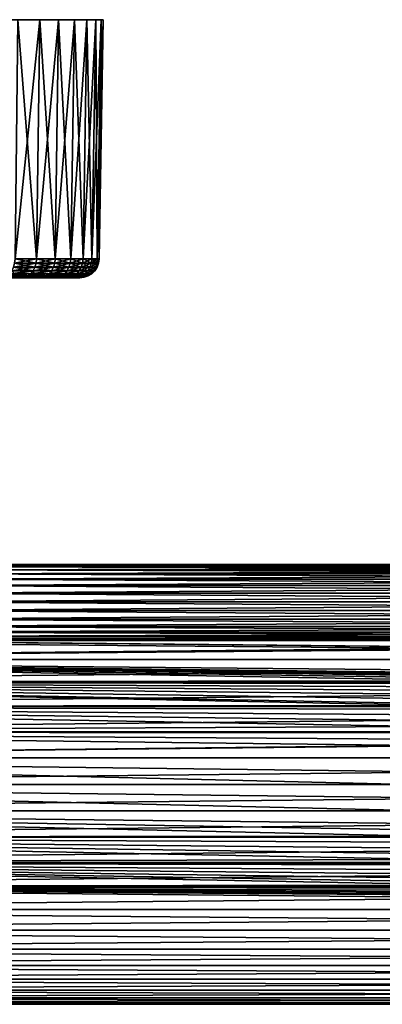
# Model space of a CAD drawing. Header units: metres. Extents: x -128 to 146, y -23 to 80.
# Tile 25 of 113: x -53 to -15, y -23 to 80. Entities that reach past the tile are written whole.
import ezdxf

# ---------------------------------------------------------------- set-up
doc = ezdxf.new("R2010")
doc.units = ezdxf.units.M
doc.layers.add('solid_509241_SW0001', color=7, linetype='CONTINUOUS')

msp = doc.modelspace()

# ---------------------------------------------------------------- linework, layer by layer
at = {"layer": 'solid_509241_SW0001'}
for points in [[(-44.190529, 80, -3.514035), (-108.809471, 80, -3.514035), (-109, 80, -0.000002)], [(-44, 80, -0.000002), (-44.190529, 80, -3.514035), (-109, 80, -0.000002)], [(-108.809471, 80, 3.514032), (-44, 80, -0.000002), (-109, 80, -0.000002)], [(-44.759819, 80, -6.986503), (-108.240181, 80, -6.986502), (-108.809471, 80, -3.514035)], [(-44.190529, 80, -3.514035), (-44.759819, 80, -6.986503), (-108.809471, 80, -3.514035)], [(-108.809471, 80, 3.514032), (-44.190529, 80, 3.514032), (-44, 80, -0.000002)], [(-108.809471, 80, 3.514032), (-108.240181, 80, 6.986499), (-44.190529, 80, 3.514032)], [(-45.701141, 80, -10.376924), (-107.298859, 80, -10.376924), (-108.240181, 80, -6.986502)], [(-44.759819, 80, -6.986503), (-45.701141, 80, -10.376924), (-108.240181, 80, -6.986502)], [(-108.240181, 80, 6.986499), (-44.759819, 80, 6.986499), (-44.190529, 80, 3.514032)], [(-108.240181, 80, 6.986499), (-107.298859, 80, 10.376921), (-44.759819, 80, 6.986499)], [(-47.003838, 80, -13.646488), (-105.996162, 80, -13.646487), (-107.298859, 80, -10.376924)], [(-45.701141, 80, -10.376924), (-47.003838, 80, -13.646488), (-107.298859, 80, -10.376924)], [(-107.298859, 80, 10.376921), (-45.701141, 80, 10.37692), (-44.759819, 80, 6.986499)], [(-107.298859, 80, 10.376921), (-105.996162, 80, 13.646485), (-45.701141, 80, 10.37692)], [(-48.652134, 80, -16.755495), (-104.34787, 80, -16.755493), (-105.996162, 80, -13.646487)], [(-47.003838, 80, -13.646488), (-48.652134, 80, -16.755495), (-105.996162, 80, -13.646487)], [(-105.996162, 80, 13.646485), (-47.003838, 80, 13.646484), (-45.701141, 80, 10.37692)], [(-105.996162, 80, 13.646485), (-104.34787, 80, 16.755491), (-47.003838, 80, 13.646484)], [(-50.626945, 80, -19.668129), (-102.373055, 80, -19.668129), (-104.34787, 80, -16.755493)], [(-48.652134, 80, -16.755495), (-50.626945, 80, -19.668129), (-104.34787, 80, -16.755493)], [(-104.34787, 80, 16.755491), (-48.652134, 80, 16.755491), (-47.003838, 80, 13.646484)], [(-104.34787, 80, 16.755491), (-102.373055, 80, 19.668125), (-48.652134, 80, 16.755491)], [(-50.626945, 80, -19.668129), (-52.905113, 80, -22.350203), (-102.373055, 80, -19.668129)], [(-102.373055, 80, 19.668125), (-50.626942, 80, 19.668125), (-48.652134, 80, 16.755491)], [(-102.373055, 80, 19.668125), (-100.094887, 80, 22.350199), (-50.626942, 80, 19.668125)], [(-100.094887, 80, 22.350199), (-52.905113, 80, 22.350199), (-50.626942, 80, 19.668125)], [(-53.20805, 54.966671, -22.063318), (-52.905113, 80, -22.350203), (-50.626945, 80, -19.668129)], [(-50.959126, 54.966644, -19.41568), (-53.20805, 54.966671, -22.063318), (-50.626945, 80, -19.668129)], [(-53.20805, 54.966671, 22.063314), (-50.959126, 54.966644, 19.415678), (-52.905113, 80, 22.350199)], [(-50.959126, 54.966644, 19.415678), (-50.626942, 80, 19.668125), (-52.905113, 80, 22.350199)], [(-50.959126, 54.966644, -19.41568), (-50.626945, 80, -19.668129), (-48.652134, 80, -16.755495)], [(-49.00964, 54.96664, -16.540407), (-50.959126, 54.966644, -19.41568), (-48.652134, 80, -16.755495)], [(-50.959126, 54.966644, 19.415678), (-49.00964, 54.96664, 16.540403), (-50.626942, 80, 19.668125)], [(-49.00964, 54.96664, 16.540403), (-48.652134, 80, 16.755491), (-50.626942, 80, 19.668125)], [(-49.00964, 54.96664, -16.540407), (-48.652134, 80, -16.755495), (-47.003838, 80, -13.646488)], [(-47.382458, 54.966667, -13.471216), (-49.00964, 54.96664, -16.540407), (-47.003838, 80, -13.646488)], [(-49.00964, 54.96664, 16.540403), (-47.382458, 54.966667, 13.471213), (-48.652134, 80, 16.755491)], [(-47.382458, 54.966667, 13.471213), (-47.003838, 80, 13.646484), (-48.652134, 80, 16.755491)], [(-47.382458, 54.966667, -13.471216), (-47.003838, 80, -13.646488), (-45.701141, 80, -10.376924)], [(-46.096653, 54.966667, -10.244092), (-47.382458, 54.966667, -13.471216), (-45.701141, 80, -10.376924)], [(-47.382458, 54.966667, 13.471213), (-46.096653, 54.966667, 10.244089), (-47.003838, 80, 13.646484)], [(-46.096653, 54.966667, 10.244089), (-45.701141, 80, 10.37692), (-47.003838, 80, 13.646484)], [(-46.096653, 54.966667, -10.244092), (-45.701141, 80, -10.376924), (-44.759819, 80, -6.986503)], [(-45.167297, 54.96664, -6.896862), (-46.096653, 54.966667, -10.244092), (-44.759819, 80, -6.986503)], [(-46.096653, 54.966667, 10.244089), (-45.167297, 54.96664, 6.896859), (-45.701141, 80, 10.37692)], [(-45.167297, 54.96664, 6.896859), (-44.759819, 80, 6.986499), (-45.701141, 80, 10.37692)], [(-45.167297, 54.96664, -6.896862), (-44.759819, 80, -6.986503), (-44.190529, 80, -3.514035)], [(-44.605289, 54.966629, -3.468768), (-45.167297, 54.96664, -6.896862), (-44.190529, 80, -3.514035)], [(-45.167297, 54.96664, 6.896859), (-44.605289, 54.966629, 3.468765), (-44.759819, 80, 6.986499)], [(-44.605289, 54.966629, 3.468765), (-44.190529, 80, 3.514032), (-44.759819, 80, 6.986499)], [(-44.605289, 54.966629, -3.468768), (-44.190529, 80, -3.514035), (-44, 80, -0.000002)], [(-44.417213, 54.966671, -0.000002), (-44.605289, 54.966629, -3.468768), (-44, 80, -0.000002)], [(-44.605289, 54.966629, 3.468765), (-44.417213, 54.966671, -0.000002), (-44.190529, 80, 3.514032)], [(-44.417213, 54.966671, -0.000002), (-44, 80, -0.000002), (-44.190529, 80, 3.514032)], [(-53.249008, 54.527153, -22.024511), (-53.20805, 54.966671, -22.063318), (-50.959126, 54.966644, -19.41568)], [(-51.004036, 54.527153, 19.381525), (-53.20805, 54.966671, 22.063314), (-53.249008, 54.527153, 22.024509)], [(-51.004036, 54.527153, -19.381529), (-53.249008, 54.527153, -22.024511), (-50.959126, 54.966644, -19.41568)], [(-51.004036, 54.527153, 19.381525), (-50.959126, 54.966644, 19.415678), (-53.20805, 54.966671, 22.063314)], [(-51.004036, 54.527153, -19.381529), (-50.959126, 54.966644, -19.41568), (-49.00964, 54.96664, -16.540407)], [(-49.057983, 54.527153, 16.511312), (-50.959126, 54.966644, 19.415678), (-51.004036, 54.527153, 19.381525)], [(-49.057983, 54.527153, -16.511314), (-51.004036, 54.527153, -19.381529), (-49.00964, 54.96664, -16.540407)], [(-49.057983, 54.527153, 16.511312), (-49.00964, 54.96664, 16.540403), (-50.959126, 54.966644, 19.415678)], [(-49.057983, 54.527153, -16.511314), (-49.00964, 54.96664, -16.540407), (-47.382458, 54.966667, -13.471216)], [(-47.433662, 54.527153, -13.447521), (-49.057983, 54.527153, -16.511314), (-47.382458, 54.966667, -13.471216)], [(-47.433662, 54.527153, 13.447517), (-49.00964, 54.96664, 16.540403), (-49.057983, 54.527153, 16.511312)], [(-47.433662, 54.527153, 13.447517), (-47.382458, 54.966667, 13.471213), (-49.00964, 54.96664, 16.540403)], [(-47.433662, 54.527153, -13.447521), (-47.382458, 54.966667, -13.471216), (-46.096653, 54.966667, -10.244092)], [(-46.150116, 54.527153, -10.226068), (-47.433662, 54.527153, -13.447521), (-46.096653, 54.966667, -10.244092)], [(-46.150116, 54.527153, 10.226064), (-47.382458, 54.966667, 13.471213), (-47.433662, 54.527153, 13.447517)], [(-46.150116, 54.527153, 10.226064), (-46.096653, 54.966667, 10.244089), (-47.382458, 54.966667, 13.471213)], [(-46.150116, 54.527153, -10.226068), (-46.096653, 54.966667, -10.244092), (-45.167297, 54.96664, -6.896862)], [(-45.222397, 54.527153, 6.884719), (-46.096653, 54.966667, 10.244089), (-46.150116, 54.527153, 10.226064)], [(-45.222397, 54.527153, -6.884722), (-46.150116, 54.527153, -10.226068), (-45.167297, 54.96664, -6.896862)], [(-45.222397, 54.527153, 6.884719), (-45.167297, 54.96664, 6.896859), (-46.096653, 54.966667, 10.244089)], [(-45.222397, 54.527153, -6.884722), (-45.167297, 54.96664, -6.896862), (-44.605289, 54.966629, -3.468768)], [(-44.661377, 54.527149, 3.462657), (-45.167297, 54.96664, 6.896859), (-45.222397, 54.527153, 6.884719)], [(-44.661377, 54.527149, -3.46266), (-45.222397, 54.527153, -6.884722), (-44.605289, 54.966629, -3.468768)], [(-44.661377, 54.527149, 3.462657), (-44.605289, 54.966629, 3.468765), (-45.167297, 54.96664, 6.896859)], [(-44.661377, 54.527149, -3.46266), (-44.605289, 54.966629, -3.468768), (-44.417213, 54.966671, -0.000002)], [(-44.661377, 54.527149, -3.46266), (-44.417213, 54.966671, -0.000002), (-44.473637, 54.527149, -0.000002)], [(-44.661377, 54.527149, 3.462657), (-44.473637, 54.527149, -0.000002), (-44.605289, 54.966629, 3.468765)], [(-44.473637, 54.527149, -0.000002), (-44.417213, 54.966671, -0.000002), (-44.605289, 54.966629, 3.468765)], [(-53.763424, 53.426647, -21.537228), (-53.533703, 53.737495, -21.754835), (-51.316219, 53.737495, -19.144213)], [(-51.568123, 53.426647, -18.952721), (-53.763424, 53.426647, -21.537228), (-51.316219, 53.737495, -19.144213)], [(-53.359371, 54.110447, 21.919966), (-53.533703, 53.737495, 21.754831), (-51.316219, 53.737495, 19.144209)], [(-53.533703, 53.737495, -21.754835), (-53.359371, 54.110447, -21.91997), (-51.125057, 54.110447, -19.289532)], [(-51.316219, 53.737495, -19.144213), (-53.533703, 53.737495, -21.754835), (-51.125057, 54.110447, -19.289532)], [(-51.316219, 53.737495, 19.144209), (-53.533703, 53.737495, 21.754831), (-53.226345, 53.426647, 20.95569)], [(-53.249008, 54.527153, 22.024509), (-53.359371, 54.110447, 21.919966), (-51.125057, 54.110447, 19.289528)], [(-53.359371, 54.110447, -21.91997), (-53.249008, 54.527153, -22.024511), (-51.004036, 54.527153, -19.381529)], [(-51.125057, 54.110447, -19.289532), (-53.359371, 54.110447, -21.91997), (-51.004036, 54.527153, -19.381529)], [(-51.125057, 54.110447, 19.289528), (-53.359371, 54.110447, 21.919966), (-51.316219, 53.737495, 19.144209)], [(-51.004036, 54.527153, 19.381525), (-53.249008, 54.527153, 22.024509), (-51.125057, 54.110447, 19.289528)], [(-51.316219, 53.737495, 19.144209), (-53.226345, 53.426647, 20.95569), (-51.163376, 53.426647, 18.408133)], [(-51.568123, 53.426647, -18.952721), (-51.316219, 53.737495, -19.144213), (-49.393993, 53.737495, -16.309143)], [(-49.665127, 53.426647, -16.146009), (-51.568123, 53.426647, -18.952721), (-49.393993, 53.737495, -16.309143)], [(-51.125057, 54.110447, 19.289528), (-51.316219, 53.737495, 19.144209), (-49.393993, 53.737495, 16.309139)], [(-51.316219, 53.737495, -19.144213), (-51.125057, 54.110447, -19.289532), (-49.18824, 54.110447, -16.432941)], [(-49.393993, 53.737495, -16.309143), (-51.316219, 53.737495, -19.144213), (-49.18824, 54.110447, -16.432941)], [(-49.393993, 53.737495, 16.309139), (-51.316219, 53.737495, 19.144209), (-51.163376, 53.426647, 18.408133)], [(-49.393993, 53.737495, 16.309139), (-51.163376, 53.426647, 18.408133), (-49.377998, 53.426647, 15.658893)], [(-51.004036, 54.527153, 19.381525), (-51.125057, 54.110447, 19.289528), (-49.18824, 54.110447, 16.43294)], [(-51.125057, 54.110447, -19.289532), (-51.004036, 54.527153, -19.381529), (-49.057983, 54.527153, -16.511314)], [(-49.18824, 54.110447, -16.432941), (-51.125057, 54.110447, -19.289532), (-49.057983, 54.527153, -16.511314)], [(-49.18824, 54.110447, 16.43294), (-51.125057, 54.110447, 19.289528), (-49.393993, 53.737495, 16.309139)], [(-49.057983, 54.527153, 16.511312), (-51.004036, 54.527153, 19.381525), (-49.18824, 54.110447, 16.43294)], [(-49.665127, 53.426647, -16.146009), (-49.393993, 53.737495, -16.309143), (-47.789562, 53.737495, -13.282864)], [(-48.076744, 53.426647, -13.150001), (-49.665127, 53.426647, -16.146009), (-47.789562, 53.737495, -13.282864)], [(-49.18824, 54.110447, 16.43294), (-49.393993, 53.737495, 16.309139), (-47.789562, 53.737495, 13.282861)], [(-49.393993, 53.737495, -16.309143), (-49.18824, 54.110447, -16.432941), (-47.571629, 54.110447, -13.383691)], [(-47.789562, 53.737495, -13.282864), (-49.393993, 53.737495, -16.309143), (-47.571629, 54.110447, -13.383691)], [(-47.789562, 53.737495, 13.282861), (-49.393993, 53.737495, 16.309139), (-49.377998, 53.426647, 15.658893)], [(-47.789562, 53.737495, 13.282861), (-49.377998, 53.426647, 15.658893), (-47.889774, 53.426647, 12.738091)], [(-49.057983, 54.527153, 16.511312), (-49.18824, 54.110447, 16.43294), (-47.571629, 54.110447, 13.383687)], [(-49.18824, 54.110447, -16.432941), (-49.057983, 54.527153, -16.511314), (-47.433662, 54.527153, -13.447521)], [(-47.571629, 54.110447, -13.383691), (-49.18824, 54.110447, -16.432941), (-47.433662, 54.527153, -13.447521)], [(-47.571629, 54.110447, 13.383687), (-49.18824, 54.110447, 16.43294), (-47.789562, 53.737495, 13.282861)], [(-47.433662, 54.527153, 13.447517), (-49.057983, 54.527153, 16.511312), (-47.571629, 54.110447, 13.383687)], [(-48.076744, 53.426647, -13.150001), (-47.789562, 53.737495, -13.282864), (-46.521732, 53.737495, -10.100855)], [(-46.821594, 53.426647, -9.99982), (-48.076744, 53.426647, -13.150001), (-46.521732, 53.737495, -10.100855)], [(-46.521732, 53.737495, 10.100852), (-47.889774, 53.426647, 12.738091), (-46.715012, 53.426647, 9.677728)], [(-46.521732, 53.737495, 10.100852), (-47.789562, 53.737495, 13.282861), (-47.889774, 53.426647, 12.738091)], [(-47.571629, 54.110447, 13.383687), (-47.789562, 53.737495, 13.282861), (-46.521732, 53.737495, 10.100852)], [(-47.789562, 53.737495, -13.282864), (-47.571629, 54.110447, -13.383691), (-46.294178, 54.110447, -10.177528)], [(-46.521732, 53.737495, -10.100855), (-47.789562, 53.737495, -13.282864), (-46.294178, 54.110447, -10.177528)], [(-47.433662, 54.527153, 13.447517), (-47.571629, 54.110447, 13.383687), (-46.294178, 54.110447, 10.177525)], [(-47.571629, 54.110447, -13.383691), (-47.433662, 54.527153, -13.447521), (-46.150116, 54.527153, -10.226068)], [(-46.294178, 54.110447, -10.177528), (-47.571629, 54.110447, -13.383691), (-46.150116, 54.527153, -10.226068)], [(-46.294178, 54.110447, 10.177525), (-47.571629, 54.110447, 13.383687), (-46.521732, 53.737495, 10.100852)], [(-46.150116, 54.527153, 10.226064), (-47.433662, 54.527153, 13.447517), (-46.294178, 54.110447, 10.177525)], [(-46.821594, 53.426647, -9.99982), (-46.521732, 53.737495, -10.100855), (-45.605373, 53.737495, -6.800423)], [(-45.914402, 53.426647, -6.732401), (-46.821594, 53.426647, -9.99982), (-45.605373, 53.737495, -6.800423)], [(-45.605373, 53.737495, 6.80042), (-46.715012, 53.426647, 9.677728), (-45.866577, 53.426643, 6.511333)], [(-45.605373, 53.737495, 6.80042), (-46.521732, 53.737495, 10.100852), (-46.715012, 53.426647, 9.677728)], [(-46.294178, 54.110447, 10.177525), (-46.521732, 53.737495, 10.100852), (-45.605373, 53.737495, 6.80042)], [(-46.521732, 53.737495, -10.100855), (-46.294178, 54.110447, -10.177528), (-45.370861, 54.110447, -6.852043)], [(-45.605373, 53.737495, -6.800423), (-46.521732, 53.737495, -10.100855), (-45.370861, 54.110447, -6.852043)], [(-46.150116, 54.527153, 10.226064), (-46.294178, 54.110447, 10.177525), (-45.370861, 54.110447, 6.85204)], [(-46.294178, 54.110447, -10.177528), (-46.150116, 54.527153, -10.226068), (-45.222397, 54.527153, -6.884722)], [(-45.370861, 54.110447, -6.852043), (-46.294178, 54.110447, -10.177528), (-45.222397, 54.527153, -6.884722)], [(-45.370861, 54.110447, 6.85204), (-46.294178, 54.110447, 10.177525), (-45.605373, 53.737495, 6.80042)], [(-45.222397, 54.527153, 6.884719), (-46.150116, 54.527153, 10.226064), (-45.370861, 54.110447, 6.85204)], [(-45.914402, 53.426647, -6.732401), (-45.605373, 53.737495, -6.800423), (-45.051224, 53.737495, -3.420262)], [(-45.365795, 53.426643, -3.38605), (-45.914402, 53.426647, -6.732401), (-45.051224, 53.737495, -3.420262)], [(-45.051224, 53.737495, 3.420259), (-45.866577, 53.426643, 6.511333), (-45.353771, 53.426643, 3.273599)], [(-45.051224, 53.737495, 3.420259), (-45.605373, 53.737495, 6.80042), (-45.866577, 53.426643, 6.511333)], [(-45.370861, 54.110447, 6.85204), (-45.605373, 53.737495, 6.80042), (-45.051224, 53.737495, 3.420259)], [(-45.605373, 53.737495, -6.800423), (-45.370861, 54.110447, -6.852043), (-44.812504, 54.110447, -3.446224)], [(-45.051224, 53.737495, -3.420262), (-45.605373, 53.737495, -6.800423), (-44.812504, 54.110447, -3.446224)], [(-45.222397, 54.527153, 6.884719), (-45.370861, 54.110447, 6.85204), (-44.812504, 54.110447, 3.446221)], [(-45.370861, 54.110447, -6.852043), (-45.222397, 54.527153, -6.884722), (-44.661377, 54.527149, -3.46266)], [(-44.812504, 54.110447, -3.446224), (-45.370861, 54.110447, -6.852043), (-44.661377, 54.527149, -3.46266)], [(-44.812504, 54.110447, 3.446221), (-45.370861, 54.110447, 6.85204), (-45.051224, 53.737495, 3.420259)], [(-45.365795, 53.426643, -3.38605), (-44.865784, 53.737495, -0.000002), (-45.182209, 53.426643, -0.000002)], [(-45.365795, 53.426643, -3.38605), (-45.051224, 53.737495, -3.420262), (-44.865784, 53.737495, -0.000002)], [(-45.051224, 53.737495, 3.420259), (-45.353771, 53.426643, 3.273599), (-45.182209, 53.426643, -0.000002)], [(-44.661377, 54.527149, 3.462657), (-45.222397, 54.527153, 6.884719), (-44.812504, 54.110447, 3.446221)], [(-45.051224, 53.737495, 3.420259), (-45.182209, 53.426643, -0.000002), (-44.865784, 53.737495, -0.000002)], [(-44.812504, 54.110447, 3.446221), (-45.051224, 53.737495, 3.420259), (-44.865784, 53.737495, -0.000002)], [(-45.051224, 53.737495, -3.420262), (-44.812504, 54.110447, -3.446224), (-44.625656, 54.110443, -0.000002)], [(-45.051224, 53.737495, -3.420262), (-44.625656, 54.110443, -0.000002), (-44.865784, 53.737495, -0.000002)], [(-44.812504, 54.110447, 3.446221), (-44.865784, 53.737495, -0.000002), (-44.625656, 54.110443, -0.000002)], [(-44.661377, 54.527149, 3.462657), (-44.812504, 54.110447, 3.446221), (-44.625656, 54.110443, -0.000002)], [(-44.812504, 54.110447, -3.446224), (-44.473637, 54.527149, -0.000002), (-44.625656, 54.110443, -0.000002)], [(-44.812504, 54.110447, -3.446224), (-44.661377, 54.527149, -3.46266), (-44.473637, 54.527149, -0.000002)], [(-44.661377, 54.527149, 3.462657), (-44.625656, 54.110443, -0.000002), (-44.473637, 54.527149, -0.000002)], [(-75.416161, 53, -17.716682), (-52.974186, 53, -18.749031), (-51.955505, 53, -17.394209)], [(-74.304489, 53, -17.613493), (-75.416161, 53, -17.716682), (-51.955505, 53, -17.394209)], [(-73.196526, 53, -17.439678), (-74.304489, 53, -17.613493), (-51.955505, 53, -17.394209)], [(-72.101349, 53, -17.196129), (-73.196526, 53, -17.439678), (-51.955505, 53, -17.394209)], [(-73.146675, 53, 17.430161), (-51.955635, 53, 17.394388), (-52.974236, 53, 18.74909)], [(-73.146675, 53, 17.430161), (-70.997871, 53, 16.87546), (-51.955635, 53, 17.394388)], [(-72.101349, 53, -17.196129), (-51.955505, 53, -17.394209), (-51.013012, 53, -15.981355)], [(-71.027557, 53, -16.885124), (-72.101349, 53, -17.196129), (-51.013012, 53, -15.981355)], [(-68.960159, 53, -16.068754), (-71.027557, 53, -16.885124), (-51.013012, 53, -15.981355)], [(-70.997871, 53, 16.87546), (-69.948654, 53, 16.496494), (-51.955635, 53, 17.394388)], [(-69.948654, 53, 16.496494), (-68.921593, 53, 16.050598), (-51.955635, 53, 17.394388)], [(-67.966148, 53, -15.56365), (-68.960159, 53, -16.068754), (-51.013012, 53, -15.981355)], [(-68.921593, 53, 16.050598), (-51.013123, 53, 15.981526), (-51.955635, 53, 17.394388)], [(-68.921593, 53, 16.050598), (-67.924973, 53, 15.540994), (-51.013123, 53, 15.981526)], [(-67.966148, 53, -15.56365), (-51.013012, 53, -15.981355), (-50.153362, 53, -14.520514)], [(-67.003876, 53, -14.995894), (-67.966148, 53, -15.56365), (-50.153362, 53, -14.520514)], [(-67.924973, 53, 15.540994), (-66.964294, 53, 14.970755), (-51.013123, 53, 15.981526)], [(-66.079865, 53, -14.369187), (-67.003876, 53, -14.995894), (-50.153362, 53, -14.520514)], [(-66.964294, 53, 14.970755), (-50.153385, 53, 14.52055), (-51.013123, 53, 15.981526)], [(-66.964294, 53, 14.970755), (-65.162926, 53, 13.657335), (-50.153385, 53, 14.52055)], [(-66.079865, 53, -14.369187), (-50.153362, 53, -14.520514), (-49.381371, 53, -13.021936)], [(-65.197769, 53, -13.686187), (-66.079865, 53, -14.369187), (-49.381371, 53, -13.021936)], [(-63.573849, 53, -12.164115), (-65.197769, 53, -13.686187), (-49.381371, 53, -13.021936)], [(-65.162926, 53, 13.657335), (-49.381306, 53, 13.021794), (-50.153385, 53, 14.52055)], [(-65.162926, 53, 13.657335), (-63.543373, 53, 12.131643), (-49.381306, 53, 13.021794)], [(-63.573849, 53, -12.164115), (-49.381371, 53, -13.021936), (-48.696671, 53, -11.487621)], [(-62.155151, 53, -10.453463), (-63.573849, 53, -12.164115), (-48.696671, 53, -11.487621)], [(-63.543373, 53, 12.131643), (-48.696606, 53, 11.48746), (-49.381306, 53, 13.021794)], [(-63.543373, 53, 12.131643), (-62.133369, 53, 10.423502), (-48.696606, 53, 11.48746)], [(-62.155151, 53, -10.453463), (-48.696671, 53, -11.487621), (-48.098202, 53, -9.916082)], [(-61.526585, 53, -9.531289), (-62.155151, 53, -10.453463), (-48.098202, 53, -9.916082)], [(-62.133369, 53, 10.423502), (-48.098175, 53, 9.916003), (-48.696606, 53, 11.48746)], [(-62.133369, 53, 10.423502), (-60.945621, 53, 8.550393), (-48.098175, 53, 9.916003)], [(-61.526585, 53, -9.531289), (-48.098202, 53, -9.916082), (-47.587406, 53, -8.30977)], [(-60.95594, 53, -8.569135), (-61.526585, 53, -9.531289), (-47.587406, 53, -8.30977)], [(-60.447498, 53, -7.573939), (-60.95594, 53, -8.569135), (-47.587406, 53, -8.30977)], [(-60.945621, 53, 8.550393), (-47.587406, 53, 8.309773), (-48.098175, 53, 9.916003)], [(-60.945621, 53, 8.550393), (-59.999397, 53, 6.540375), (-47.587406, 53, 8.309773)], [(-60.447498, 53, -7.573939), (-47.587406, 53, -8.30977), (-47.165974, 53, -6.671285)], [(-60.003822, 53, -6.551532), (-60.447498, 53, -7.573939), (-47.165974, 53, -6.671285)], [(-60.003822, 53, -6.551532), (-47.165974, 53, -6.671285), (-46.835815, 53, -5.002588)], [(-59.624928, 53, -5.502478), (-60.003822, 53, -6.551532), (-46.835815, 53, -5.002588)], [(-59.999397, 53, 6.540375), (-47.165989, 53, 6.671353), (-47.587406, 53, 8.309773)], [(-59.999397, 53, 6.540375), (-59.621475, 53, 5.491877), (-47.165989, 53, 6.671353)], [(-59.311668, 53, -4.42786), (-59.624928, 53, -5.502478), (-46.835815, 53, -5.002588)], [(-59.621475, 53, 5.491877), (-46.835831, 53, 5.002662), (-47.165989, 53, 6.671353)], [(-59.621475, 53, 5.491877), (-59.309086, 53, 4.417827), (-46.835831, 53, 5.002662)], [(-59.311668, 53, -4.42786), (-46.835815, 53, -5.002588), (-46.600376, 53, -3.316963)], [(-59.06609, 53, -3.331998), (-59.311668, 53, -4.42786), (-46.600376, 53, -3.316963)], [(-59.309086, 53, 4.417827), (-59.064266, 53, 3.322444), (-46.835831, 53, 5.002662)], [(-58.890202, 53, -2.222081), (-59.06609, 53, -3.331998), (-46.600376, 53, -3.316963)], [(-59.064266, 53, 3.322444), (-46.600372, 53, 3.316912), (-46.835831, 53, 5.002662)], [(-59.064266, 53, 3.322444), (-58.889126, 53, 2.213518), (-46.600372, 53, 3.316912)], [(-58.890202, 53, -2.222081), (-46.461727, 53, -1.640789), (-46.416943, 53, -0.000002)], [(-58.75, 53, -0.000002), (-58.890202, 53, -2.222081), (-46.416943, 53, -0.000002)], [(-58.890202, 53, -2.222081), (-46.600376, 53, -3.316963), (-46.461727, 53, -1.640789)], [(-58.889126, 53, 2.213518), (-46.46172, 53, 1.640647), (-46.600372, 53, 3.316912)], [(-58.889126, 53, 2.213518), (-58.75, 53, -0.000002), (-46.46172, 53, 1.640647)], [(-58.75, 53, -0.000002), (-46.416943, 53, -0.000002), (-46.46172, 53, 1.640647)], [(-54.037243, 53.193188, 21.277853), (-54.341682, 53.048603, 20.989471), (-52.202213, 53.048603, 18.470694)], [(-54.341682, 53.048603, -20.989473), (-54.037243, 53.193188, -21.277855), (-51.868378, 53.193188, -18.724472)], [(-52.202213, 53.048603, -18.470697), (-54.341682, 53.048603, -20.989473), (-51.868378, 53.193188, -18.724472)], [(-52.202213, 53.048603, 18.470694), (-54.341682, 53.048603, 20.989471), (-52.974236, 53, 18.74909)], [(-54.061714, 53, -20.037821), (-54.341682, 53.048603, -20.989473), (-52.202213, 53.048603, -18.470697)], [(-52.974186, 53, -18.749031), (-54.061714, 53, -20.037821), (-52.202213, 53.048603, -18.470697)], [(-53.226345, 53.426647, 20.95569), (-54.037243, 53.193188, 21.277853), (-51.868378, 53.193188, 18.72447)], [(-54.037243, 53.193188, -21.277855), (-53.763424, 53.426647, -21.537228), (-51.568123, 53.426647, -18.952721)], [(-51.868378, 53.193188, -18.724472), (-54.037243, 53.193188, -21.277855), (-51.568123, 53.426647, -18.952721)], [(-51.868378, 53.193188, 18.72447), (-54.037243, 53.193188, 21.277853), (-52.202213, 53.048603, 18.470694)], [(-51.163376, 53.426647, 18.408133), (-53.226345, 53.426647, 20.95569), (-51.868378, 53.193188, 18.72447)], [(-52.202213, 53.048603, 18.470694), (-52.974236, 53, 18.74909), (-51.955635, 53, 17.394388)], [(-51.955505, 53, -17.394209), (-52.974186, 53, -18.749031), (-52.202213, 53.048603, -18.470697)], [(-51.868378, 53.193188, 18.72447), (-52.202213, 53.048603, 18.470694), (-50.347614, 53.048603, 15.735366)], [(-52.202213, 53.048603, -18.470697), (-51.868378, 53.193188, -18.724472), (-49.9883, 53.193188, -15.951563)], [(-50.347614, 53.048603, -15.735369), (-52.202213, 53.048603, -18.470697), (-49.9883, 53.193188, -15.951563)], [(-52.202213, 53.048603, 18.470694), (-51.955635, 53, 17.394388), (-51.013123, 53, 15.981526)], [(-50.347614, 53.048603, 15.735366), (-52.202213, 53.048603, 18.470694), (-51.013123, 53, 15.981526)], [(-51.955505, 53, -17.394209), (-52.202213, 53.048603, -18.470697), (-50.347614, 53.048603, -15.735369)], [(-51.013012, 53, -15.981355), (-51.955505, 53, -17.394209), (-50.347614, 53.048603, -15.735369)], [(-51.163376, 53.426647, 18.408133), (-51.868378, 53.193188, 18.72447), (-49.9883, 53.193188, 15.951559)], [(-51.868378, 53.193188, -18.724472), (-51.568123, 53.426647, -18.952721), (-49.665127, 53.426647, -16.146009)], [(-49.9883, 53.193188, -15.951563), (-51.868378, 53.193188, -18.724472), (-49.665127, 53.426647, -16.146009)], [(-49.9883, 53.193188, 15.951559), (-51.868378, 53.193188, 18.72447), (-50.347614, 53.048603, 15.735366)], [(-49.377998, 53.426647, 15.658893), (-51.163376, 53.426647, 18.408133), (-49.9883, 53.193188, 15.951559)], [(-50.347614, 53.048603, 15.735366), (-51.013123, 53, 15.981526), (-50.153385, 53, 14.52055)], [(-50.153362, 53, -14.520514), (-51.013012, 53, -15.981355), (-50.347614, 53.048603, -15.735369)], [(-49.9883, 53.193188, 15.951559), (-50.347614, 53.048603, 15.735366), (-48.799629, 53.048599, 12.815554)], [(-50.347614, 53.048603, -15.735369), (-49.9883, 53.193188, -15.951563), (-48.419044, 53.193188, -12.991634)], [(-48.799629, 53.048599, -12.815557), (-50.347614, 53.048603, -15.735369), (-48.419044, 53.193188, -12.991634)], [(-50.347614, 53.048603, 15.735366), (-50.153385, 53, 14.52055), (-49.381306, 53, 13.021794)], [(-48.799629, 53.048599, 12.815554), (-50.347614, 53.048603, 15.735366), (-49.381306, 53, 13.021794)], [(-50.153362, 53, -14.520514), (-50.347614, 53.048603, -15.735369), (-48.799629, 53.048599, -12.815557)], [(-49.381371, 53, -13.021936), (-50.153362, 53, -14.520514), (-48.799629, 53.048599, -12.815557)], [(-49.377998, 53.426647, 15.658893), (-49.9883, 53.193188, 15.951559), (-48.419044, 53.193188, 12.991632)], [(-49.9883, 53.193188, -15.951563), (-49.665127, 53.426647, -16.146009), (-48.076744, 53.426647, -13.150001)], [(-48.419044, 53.193188, -12.991634), (-49.9883, 53.193188, -15.951563), (-48.076744, 53.426647, -13.150001)], [(-48.419044, 53.193188, 12.991632), (-49.9883, 53.193188, 15.951559), (-48.799629, 53.048599, 12.815554)], [(-48.696671, 53, -11.487621), (-49.381371, 53, -13.021936), (-48.799629, 53.048599, -12.815557)], [(-48.799629, 53.048599, 12.815554), (-49.381306, 53, 13.021794), (-48.696606, 53, 11.48746)], [(-47.889774, 53.426647, 12.738091), (-49.377998, 53.426647, 15.658893), (-48.419044, 53.193188, 12.991632)], [(-48.419044, 53.193188, 12.991632), (-48.799629, 53.048599, 12.815554), (-47.576405, 53.048599, 9.745492)], [(-48.799629, 53.048599, -12.815557), (-48.419044, 53.193188, -12.991634), (-47.179012, 53.193188, -9.879392)], [(-47.576405, 53.048599, -9.745496), (-48.799629, 53.048599, -12.815557), (-47.179012, 53.193188, -9.879392)], [(-48.799629, 53.048599, 12.815554), (-48.696606, 53, 11.48746), (-48.098175, 53, 9.916003)], [(-47.576405, 53.048599, 9.745492), (-48.799629, 53.048599, 12.815554), (-48.098175, 53, 9.916003)], [(-48.696671, 53, -11.487621), (-48.799629, 53.048599, -12.815557), (-47.576405, 53.048599, -9.745496)], [(-48.098202, 53, -9.916082), (-48.696671, 53, -11.487621), (-47.576405, 53.048599, -9.745496)], [(-47.889774, 53.426647, 12.738091), (-48.419044, 53.193188, 12.991632), (-47.179012, 53.193188, 9.879389)], [(-48.419044, 53.193188, -12.991634), (-48.076744, 53.426647, -13.150001), (-46.821594, 53.426647, -9.99982)], [(-47.179012, 53.193188, -9.879392), (-48.419044, 53.193188, -12.991634), (-46.821594, 53.426647, -9.99982)], [(-47.179012, 53.193188, 9.879389), (-48.419044, 53.193188, 12.991632), (-47.576405, 53.048599, 9.745492)], [(-47.587406, 53, -8.30977), (-48.098202, 53, -9.916082), (-47.576405, 53.048599, -9.745496)], [(-47.576405, 53.048599, 9.745492), (-48.098175, 53, 9.916003), (-47.587406, 53, 8.309773)], [(-46.715012, 53.426647, 9.677728), (-47.889774, 53.426647, 12.738091), (-47.179012, 53.193188, 9.879389)], [(-47.576405, 53.048599, 9.745492), (-47.587406, 53, 8.309773), (-47.165989, 53, 6.671353)], [(-47.587406, 53, -8.30977), (-47.576405, 53.048599, -9.745496), (-46.692284, 53.048599, -6.561176)], [(-47.165974, 53, -6.671285), (-47.587406, 53, -8.30977), (-46.692284, 53.048599, -6.561176)], [(-47.179012, 53.193188, 9.879389), (-47.576405, 53.048599, 9.745492), (-46.692284, 53.048599, 6.561173)], [(-47.576405, 53.048599, -9.745496), (-47.179012, 53.193188, -9.879392), (-46.282742, 53.193188, -6.651322)], [(-46.692284, 53.048599, -6.561176), (-47.576405, 53.048599, -9.745496), (-46.282742, 53.193188, -6.651322)], [(-46.692284, 53.048599, 6.561173), (-47.576405, 53.048599, 9.745492), (-47.165989, 53, 6.671353)], [(-46.715012, 53.426647, 9.677728), (-47.179012, 53.193188, 9.879389), (-46.282742, 53.193188, 6.651319)], [(-47.179012, 53.193188, -9.879392), (-46.821594, 53.426647, -9.99982), (-45.914402, 53.426647, -6.732401)], [(-46.282742, 53.193188, -6.651322), (-47.179012, 53.193188, -9.879392), (-45.914402, 53.426647, -6.732401)], [(-46.282742, 53.193188, 6.651319), (-47.179012, 53.193188, 9.879389), (-46.692284, 53.048599, 6.561173)], [(-46.692284, 53.048599, 6.561173), (-47.165989, 53, 6.671353), (-46.835831, 53, 5.002662)], [(-46.835815, 53, -5.002588), (-47.165974, 53, -6.671285), (-46.692284, 53.048599, -6.561176)], [(-46.692284, 53.048599, 6.561173), (-46.835831, 53, 5.002662), (-46.600372, 53, 3.316912)], [(-46.835815, 53, -5.002588), (-46.692284, 53.048599, -6.561176), (-46.157627, 53.048599, -3.299933)], [(-46.600376, 53, -3.316963), (-46.835815, 53, -5.002588), (-46.157627, 53.048599, -3.299933)], [(-45.866577, 53.426643, 6.511333), (-46.715012, 53.426647, 9.677728), (-46.282742, 53.193188, 6.651319)], [(-46.282742, 53.193188, 6.651319), (-46.692284, 53.048599, 6.561173), (-46.157627, 53.048599, 3.29993)], [(-46.692284, 53.048599, -6.561176), (-46.282742, 53.193188, -6.651322), (-45.740746, 53.193184, -3.345272)], [(-46.157627, 53.048599, -3.299933), (-46.692284, 53.048599, -6.561176), (-45.740746, 53.193184, -3.345272)], [(-46.157627, 53.048599, 3.29993), (-46.692284, 53.048599, 6.561173), (-46.600372, 53, 3.316912)], [(-46.461727, 53, -1.640789), (-46.600376, 53, -3.316963), (-46.157627, 53.048599, -3.299933)], [(-46.157627, 53.048599, 3.29993), (-46.600372, 53, 3.316912), (-46.46172, 53, 1.640647)], [(-46.461727, 53, -1.640789), (-45.97871, 53.048599, -0.000002), (-46.416943, 53, -0.000002)], [(-46.461727, 53, -1.640789), (-46.157627, 53.048599, -3.299933), (-45.97871, 53.048599, -0.000002)], [(-46.157627, 53.048599, 3.29993), (-46.46172, 53, 1.640647), (-46.416943, 53, -0.000002)], [(-45.97871, 53.048599, -0.000002), (-46.157627, 53.048599, 3.29993), (-46.416943, 53, -0.000002)], [(-46.282742, 53.193188, -6.651322), (-45.914402, 53.426647, -6.732401), (-45.365795, 53.426643, -3.38605)], [(-45.866577, 53.426643, 6.511333), (-46.282742, 53.193188, 6.651319), (-45.740746, 53.193184, 3.345269)], [(-45.740746, 53.193184, -3.345272), (-46.282742, 53.193188, -6.651322), (-45.365795, 53.426643, -3.38605)], [(-45.740746, 53.193184, 3.345269), (-46.282742, 53.193188, 6.651319), (-46.157627, 53.048599, 3.29993)], [(-45.740746, 53.193184, 3.345269), (-46.157627, 53.048599, 3.29993), (-45.97871, 53.048599, -0.000002)], [(-46.157627, 53.048599, -3.299933), (-45.559368, 53.193184, -0.000002), (-45.97871, 53.048599, -0.000002)], [(-46.157627, 53.048599, -3.299933), (-45.740746, 53.193184, -3.345272), (-45.559368, 53.193184, -0.000002)], [(-45.740746, 53.193184, 3.345269), (-45.97871, 53.048599, -0.000002), (-45.559368, 53.193184, -0.000002)], [(-45.353771, 53.426643, 3.273599), (-45.866577, 53.426643, 6.511333), (-45.740746, 53.193184, 3.345269)], [(-45.353771, 53.426643, 3.273599), (-45.740746, 53.193184, 3.345269), (-45.559368, 53.193184, -0.000002)], [(-45.740746, 53.193184, -3.345272), (-45.182209, 53.426643, -0.000002), (-45.559368, 53.193184, -0.000002)], [(-45.740746, 53.193184, -3.345272), (-45.365795, 53.426643, -3.38605), (-45.182209, 53.426643, -0.000002)], [(-45.353771, 53.426643, 3.273599), (-45.559368, 53.193184, -0.000002), (-45.182209, 53.426643, -0.000002)], [(-59.894394, 22.463484, 4.938818), (59.894386, 22.46349, 4.938791), (59.494083, 22.762987, 3.293393)], [(-59.494087, 22.762983, 3.293419), (-59.894394, 22.463484, 4.938818), (59.494083, 22.762987, 3.293393)], [(-59.894382, 22.46349, -4.938787), (-59.494083, 22.762987, -3.29339), (59.894348, 22.463516, -4.938671)], [(-59.494087, 22.762983, 3.293419), (59.494083, 22.762987, 3.293393), (59.258102, 22.94099, 1.646509)], [(-59.258102, 22.940989, 1.646519), (-59.494087, 22.762983, 3.293419), (59.258102, 22.94099, 1.646509)], [(-59.494083, 22.762987, -3.29339), (-59.258102, 22.94099, -1.646507), (59.258125, 22.940973, -1.646731)], [(-59.494083, 22.762987, -3.29339), (59.258125, 22.940973, -1.646731), (59.494171, 22.762922, -3.293843)], [(-59.494083, 22.762987, -3.29339), (59.494171, 22.762922, -3.293843), (59.894348, 22.463516, -4.938671)], [(-59.258102, 22.940989, 1.646519), (59.258102, 22.94099, 1.646509), (59.180183, 23)], [(-59.180183, 23), (-59.258102, 22.940989, 1.646519), (59.180183, 23)], [(-59.258102, 22.94099, -1.646507), (-59.180183, 23), (59.258125, 22.940973, -1.646731)], [(59.258125, 22.940973, -1.646731), (-59.180183, 23), (59.180183, 23)], [(-61.234783, 21.484711, 8.210188), (61.234753, 21.484732, 8.210133), (60.470753, 22.03791, 6.582594)], [(-60.470776, 22.037891, 6.582655), (-61.234783, 21.484711, 8.210188), (60.470753, 22.03791, 6.582594)], [(-61.234749, 21.484734, -8.210128), (-60.470749, 22.037912, -6.582585), (61.233082, 21.485928, -8.207006)], [(-60.470776, 22.037891, 6.582655), (60.470753, 22.03791, 6.582594), (59.894386, 22.46349, 4.938791)], [(-59.894394, 22.463484, 4.938818), (-60.470776, 22.037891, 6.582655), (59.894386, 22.46349, 4.938791)], [(-60.470749, 22.037912, -6.582585), (-59.894382, 22.46349, -4.938787), (60.469448, 22.038864, -6.579399)], [(-60.470749, 22.037912, -6.582585), (60.469448, 22.038864, -6.579399), (61.233082, 21.485928, -8.207006)], [(-59.894382, 22.46349, -4.938787), (59.894348, 22.463516, -4.938671), (60.469448, 22.038864, -6.579399)], [(-63.380142, 20.00621, 11.346874), (63.380093, 20.006243, 11.346816), (62.201057, 20.804325, 9.807142)], [(-62.201096, 20.8043, 9.807196), (-63.380142, 20.00621, 11.346874), (62.201057, 20.804325, 9.807142)], [(-63.380089, 20.006245, -11.346815), (-62.201057, 20.804327, -9.80714), (63.378025, 20.007608, -11.344407)], [(-62.201096, 20.8043, 9.807196), (62.201057, 20.804325, 9.807142), (61.234753, 21.484732, 8.210133)], [(-61.234783, 21.484711, 8.210188), (-62.201096, 20.8043, 9.807196), (61.234753, 21.484732, 8.210133)], [(-62.201057, 20.804327, -9.80714), (-61.234749, 21.484734, -8.210128), (62.199127, 20.805662, -9.804306)], [(-62.201057, 20.804327, -9.80714), (62.199127, 20.805662, -9.804306), (63.378025, 20.007608, -11.344407)], [(-61.234749, 21.484734, -8.210128), (61.233082, 21.485928, -8.207006), (62.199127, 20.805662, -9.804306)], [(-64.769768, 19.116686, 12.788756), (64.769699, 19.116728, 12.788695), (63.380093, 20.006243, 11.346816)], [(-63.380142, 20.00621, 11.346874), (-64.769768, 19.116686, 12.788756), (63.380093, 20.006243, 11.346816)], [(-64.769699, 19.116728, -12.788694), (-63.380089, 20.006245, -11.346815), (64.767609, 19.118019, -12.786763)], [(-63.380089, 20.006245, -11.346815), (63.378025, 20.007608, -11.344407), (64.767609, 19.118019, -12.786763)], [(-66.336807, 18.189522, 14.076268), (66.336739, 18.189558, 14.07622), (64.769699, 19.116728, 12.788695)], [(-64.769768, 19.116686, 12.788756), (-66.336807, 18.189522, 14.076268), (64.769699, 19.116728, 12.788695)], [(-66.336739, 18.189558, -14.076221), (-64.769699, 19.116728, -12.788694), (66.334541, 18.190798, -14.074619)], [(-64.769699, 19.116728, -12.788694), (64.767609, 19.118019, -12.786763), (66.334541, 18.190798, -14.074619)], [(-68.009377, 17.302904, 15.15287), (68.009239, 17.302971, 15.152794), (66.336739, 18.189558, 14.07622)], [(-66.336807, 18.189522, 14.076268), (-68.009377, 17.302904, 15.15287), (66.336739, 18.189558, 14.07622)], [(-68.009232, 17.302979, -15.152787), (-66.336739, 18.189558, -14.076221), (68.008255, 17.303463, -15.152233)], [(-66.336739, 18.189558, -14.076221), (66.334541, 18.190798, -14.074619), (68.008255, 17.303463, -15.152233)], [(-71.333626, 15.923942, 16.596025), (71.333511, 15.923981, 16.595989), (69.699524, 16.532154, 15.990244)], [(-69.699646, 16.532104, 15.990295), (-71.333626, 15.923942, 16.596025), (69.699524, 16.532154, 15.990244)], [(-71.333496, 15.923984, -16.595985), (-69.699509, 16.53216, -15.990238), (71.332855, 15.924195, -16.595783)], [(-69.699646, 16.532104, 15.990295), (69.699524, 16.532154, 15.990244), (68.009239, 17.302971, 15.152794)], [(-68.009377, 17.302904, 15.15287), (-69.699646, 16.532104, 15.990295), (68.009239, 17.302971, 15.152794)], [(-69.699509, 16.53216, -15.990238), (-68.009232, 17.302979, -15.152787), (69.698708, 16.53249, -15.989896)], [(-69.699509, 16.53216, -15.990238), (69.698708, 16.53249, -15.989896), (71.332855, 15.924195, -16.595783)], [(-68.009232, 17.302979, -15.152787), (68.008255, 17.303463, -15.152233), (69.698708, 16.53249, -15.989896)], [(-74.362854, 15.206267, 17.255997), (74.362747, 15.206283, 17.255983), (72.884766, 15.48608, 17.005331)], [(-72.88488, 15.486053, 17.005356), (-74.362854, 15.206267, 17.255997), (72.884766, 15.48608, 17.005331)], [(-74.36274, 15.206284, -17.255983), (-72.884758, 15.486082, -17.005331), (74.362534, 15.206313, -17.255957)], [(-72.88488, 15.486053, 17.005356), (72.884766, 15.48608, 17.005331), (71.333511, 15.923981, 16.595989)], [(-71.333626, 15.923942, 16.596025), (-72.88488, 15.486053, 17.005356), (71.333511, 15.923981, 16.595989)], [(-72.884758, 15.486082, -17.005331), (-71.333496, 15.923984, -16.595985), (72.884361, 15.486176, -17.005245)], [(-72.884758, 15.486082, -17.005331), (72.884361, 15.486176, -17.005245), (74.362534, 15.206313, -17.255957)], [(-71.333496, 15.923984, -16.595985), (71.332855, 15.924195, -16.595783), (72.884361, 15.486176, -17.005245)], [(-127.5, 13.065489, 18.928629), (127.5, 15.251822, 17.215748), (77.206894, 15.070559, 17.374643)], [(-127.5, 13.065489, 18.928629), (127.5, 13.065489, 18.928629), (127.5, 15.251822, 17.215748)], [(127.5, 13.065489, -18.928629), (-127.5, 15.251822, -17.215748), (-77.206894, 15.070559, -17.374643)], [(127.5, 13.065489, -18.928629), (-127.5, 13.065489, -18.928629), (-127.5, 15.251822, -17.215748)], [(-127.5, 13.065489, 18.928629), (77.206894, 15.070559, 17.374643), (75.793007, 15.070563, 17.37464)], [(-75.793106, 15.070559, 17.374643), (-127.5, 13.065489, 18.928629), (75.793007, 15.070563, 17.37464)], [(127.5, 13.065489, -18.928629), (-77.206894, 15.070559, -17.374643), (-75.792999, 15.070564, -17.37464)], [(-75.793106, 15.070559, 17.374643), (75.793007, 15.070563, 17.37464), (74.362747, 15.206283, 17.255983)], [(-74.362854, 15.206267, 17.255997), (-75.793106, 15.070559, 17.374643), (74.362747, 15.206283, 17.255983)], [(-75.792999, 15.070564, -17.37464), (-74.36274, 15.206284, -17.255983), (75.792984, 15.070564, -17.37464)], [(127.5, 13.065489, -18.928629), (-75.792999, 15.070564, -17.37464), (75.792984, 15.070564, -17.37464)], [(-74.36274, 15.206284, -17.255983), (74.362534, 15.206313, -17.255957), (75.792984, 15.070564, -17.37464)], [(-127.5, 10.688633, 20.365488), (127.5, 10.688633, 20.365488), (127.5, 13.065489, 18.928629)], [(-127.5, 13.065489, 18.928629), (-127.5, 10.688633, 20.365488), (127.5, 13.065489, 18.928629)], [(-4.326552, 10.849246, -20.28038), (-127.5, 10.688633, -20.365488), (-127.5, 13.065489, -18.928629)], [(127.5, 13.065489, -18.928629), (127.5, 10.688633, -20.365488), (-127.5, 13.065489, -18.928629)], [(0.731982, 11.600663, -19.860126), (-127.5, 13.065489, -18.928629), (127.5, 10.688633, -20.365488)], [(-3.608396, 11.090138, -20.14966), (-4.326552, 10.849246, -20.28038), (-127.5, 13.065489, -18.928629)], [(-2.885561, 11.284695, -20.041349), (-3.608396, 11.090138, -20.14966), (-127.5, 13.065489, -18.928629)], [(-2.162512, 11.433838, -19.956636), (-2.885561, 11.284695, -20.041349), (-127.5, 13.065489, -18.928629)], [(-1.554317, 11.525234, -19.903994), (-2.162512, 11.433838, -19.956636), (-127.5, 13.065489, -18.928629)], [(-0.715228, 11.601446, -19.859669), (-1.554317, 11.525234, -19.903994), (-127.5, 13.065489, -18.928629)], [(0.731982, 11.600663, -19.860126), (-0.715228, 11.601446, -19.859669), (-127.5, 13.065489, -18.928629)], [(-4.326552, 10.849246, -20.28038), (-5.037412, 10.560815, -20.432062), (-127.5, 10.688633, -20.365488)], [(-127.5, 8.155912, 21.505373), (127.5, 8.155912, 21.505373), (127.5, 10.688633, 20.365488)], [(-127.5, 10.688633, 20.365488), (-127.5, 8.155912, 21.505373), (127.5, 10.688633, 20.365488)], [(-8.477742, 8.271134, -21.461323), (-127.5, 8.155912, -21.505373), (-127.5, 10.688633, -20.365488)], [(-8.322692, 8.415843, -21.404989), (-8.477742, 8.271134, -21.461323), (-127.5, 10.688633, -20.365488)], [(-7.721192, 8.931675, -21.194933), (-8.322692, 8.415843, -21.404989), (-127.5, 10.688633, -20.365488)], [(-7.08632, 9.407078, -20.988256), (-7.721192, 8.931675, -21.194933), (-127.5, 10.688633, -20.365488)], [(-6.423679, 9.838432, -20.789547), (-7.08632, 9.407078, -20.988256), (-127.5, 10.688633, -20.365488)], [(-5.738528, 10.223615, -20.602856), (-6.423679, 9.838432, -20.789547), (-127.5, 10.688633, -20.365488)], [(-5.037412, 10.560815, -20.432062), (-5.738528, 10.223615, -20.602856), (-127.5, 10.688633, -20.365488)], [(-8.477742, 8.271134, -21.461323), (-8.885304, 7.864581, -21.613615), (-127.5, 8.155912, -21.505373)], [(-127.5, 5.50426, 22.331661), (127.5, 5.50426, 22.331661), (127.5, 8.155912, 21.505373)], [(-127.5, 8.155912, 21.505373), (-127.5, 5.50426, 22.331661), (127.5, 8.155912, 21.505373)], [(-10.305633, 6.048386, -22.190472), (-127.5, 5.50426, -22.331661), (-127.5, 8.155912, -21.505373)], [(-9.878558, 6.67636, -22.009686), (-10.305633, 6.048386, -22.190472), (-127.5, 8.155912, -21.505373)], [(-9.40474, 7.283139, -21.816414), (-9.878558, 6.67636, -22.009686), (-127.5, 8.155912, -21.505373)], [(-8.885304, 7.864581, -21.613615), (-9.40474, 7.283139, -21.816414), (-127.5, 8.155912, -21.505373)], [(-10.305633, 6.048386, -22.190472), (-10.684834, 5.404243, -22.356077), (-127.5, 5.50426, -22.331661)], [(-127.5, 2.772344, 22.832304), (127.5, 2.772344, 22.832304), (127.5, 5.50426, 22.331661)], [(-127.5, 5.50426, 22.331661), (-127.5, 2.772344, 22.832304), (127.5, 5.50426, 22.331661)], [(-11.300403, 4.082197, -22.634832), (-127.5, 2.772344, -22.832304), (-127.5, 5.50426, -22.331661)], [(-11.016119, 4.748104, -22.504566), (-11.300403, 4.082197, -22.634832), (-127.5, 5.50426, -22.331661)], [(-10.684834, 5.404243, -22.356077), (-11.016119, 4.748104, -22.504566), (-127.5, 5.50426, -22.331661)], [(-11.300403, 4.082197, -22.634832), (-11.731396, 2.732611, -22.837093), (-127.5, 2.772344, -22.832304)], [(-127.5, 0, 23), (127.5, 0, 23), (127.5, 2.772344, 22.832304)], [(-127.5, 2.772344, 22.832304), (-127.5, 0, 23), (127.5, 2.772344, 22.832304)], [(-12.069973, 0, -23), (-127.5, 0, -23), (-127.5, 2.772344, -22.832304)], [(-11.985751, 1.368679, -22.95924), (-12.069973, 0, -23), (-127.5, 2.772344, -22.832304)], [(-11.731396, 2.732611, -22.837093), (-11.985751, 1.368679, -22.95924), (-127.5, 2.772344, -22.832304)], [(-11.733466, -2.724312, -22.838085), (-127.5, -2.772344, -22.832304), (-127.5, 0, -23)], [(-11.98687, -1.360946, -22.9597), (-11.733466, -2.724312, -22.838085), (-127.5, 0, -23)], [(-12.069973, 0, -23), (-11.98687, -1.360946, -22.9597), (-127.5, 0, -23)], [(-127.5, -2.772344, 22.832304), (127.5, -2.772344, 22.832304), (127.5, 0, 23)], [(-127.5, 0, 23), (-127.5, -2.772344, 22.832304), (127.5, 0, 23)], [(-11.733466, -2.724312, -22.838085), (-11.303493, -4.074335, -22.63625), (-127.5, -2.772344, -22.832304)], [(-127.5, -5.50426, 22.331661), (127.5, -5.50426, 22.331661), (127.5, -2.772344, 22.832304)], [(-127.5, -2.772344, 22.832304), (-127.5, -5.50426, 22.331661), (127.5, -2.772344, 22.832304)], [(-10.689059, -5.396566, -22.357931), (-127.5, -5.50426, -22.331661), (-127.5, -2.772344, -22.832304)], [(-11.019823, -4.740126, -22.506248), (-10.689059, -5.396566, -22.357931), (-127.5, -2.772344, -22.832304)], [(-11.303493, -4.074335, -22.63625), (-11.019823, -4.740126, -22.506248), (-127.5, -2.772344, -22.832304)], [(-10.689059, -5.396566, -22.357931), (-10.31063, -6.040572, -22.1926), (-127.5, -5.50426, -22.331661)], [(-127.5, -8.155912, 21.505373), (127.5, -8.155912, 21.505373), (127.5, -5.50426, 22.331661)], [(-127.5, -5.50426, 22.331661), (-127.5, -8.155912, 21.505373), (127.5, -5.50426, 22.331661)], [(-8.89249, -7.856987, -21.616377), (-127.5, -8.155912, -21.505373), (-127.5, -5.50426, -22.331661)], [(-9.411221, -7.275308, -21.819025), (-8.89249, -7.856987, -21.616377), (-127.5, -5.50426, -22.331661)], [(-9.8845, -6.668207, -22.012156), (-9.411221, -7.275308, -21.819025), (-127.5, -5.50426, -22.331661)], [(-10.31063, -6.040572, -22.1926), (-9.8845, -6.668207, -22.012156), (-127.5, -5.50426, -22.331661)], [(-8.89249, -7.856987, -21.616377), (-8.477691, -8.271177, -21.461306), (-127.5, -8.155912, -21.505373)], [(-127.5, -10.688633, 20.365488), (127.5, -10.688633, 20.365488), (127.5, -8.155912, 21.505373)], [(-127.5, -8.155912, 21.505373), (-127.5, -10.688633, 20.365488), (127.5, -8.155912, 21.505373)], [(-5.053609, -10.55361, -20.435785), (-127.5, -10.688633, -20.365488), (-127.5, -8.155912, -21.505373)], [(-5.754029, -10.215581, -20.606842), (-5.053609, -10.55361, -20.435785), (-127.5, -8.155912, -21.505373)], [(-6.437229, -9.830223, -20.79343), (-5.754029, -10.215581, -20.606842), (-127.5, -8.155912, -21.505373)], [(-7.097876, -9.398938, -20.991903), (-6.437229, -9.830223, -20.79343), (-127.5, -8.155912, -21.505373)], [(-7.731008, -8.92378, -21.198257), (-7.097876, -9.398938, -20.991903), (-127.5, -8.155912, -21.505373)], [(-8.331084, -8.408147, -21.408014), (-7.731008, -8.92378, -21.198257), (-127.5, -8.155912, -21.505373)], [(-8.477691, -8.271177, -21.461306), (-8.331084, -8.408147, -21.408014), (-127.5, -8.155912, -21.505373)], [(-5.053609, -10.55361, -20.435785), (-4.341836, -10.843516, -20.283445), (-127.5, -10.688633, -20.365488)], [(-127.5, -13.065489, 18.928629), (127.5, -13.065489, 18.928629), (127.5, -10.688633, 20.365488)], [(-127.5, -10.688633, 20.365488), (-127.5, -13.065489, 18.928629), (127.5, -10.688633, 20.365488)], [(127.5, -13.065489, -18.928629), (-127.5, -13.065489, -18.928629), (-127.5, -10.688633, -20.365488)], [(-0.731991, -11.600663, -19.860126), (127.5, -13.065489, -18.928629), (-127.5, -10.688633, -20.365488)], [(-1.552267, -11.525339, -19.903933), (-0.731991, -11.600663, -19.860126), (-127.5, -10.688633, -20.365488)], [(-2.179014, -11.430758, -19.958401), (-1.552267, -11.525339, -19.903933), (-127.5, -10.688633, -20.365488)], [(-2.903497, -11.280499, -20.043711), (-2.179014, -11.430758, -19.958401), (-127.5, -10.688633, -20.365488)], [(-3.62475, -11.085258, -20.152346), (-2.903497, -11.280499, -20.043711), (-127.5, -10.688633, -20.365488)], [(-4.341836, -10.843516, -20.283445), (-3.62475, -11.085258, -20.152346), (-127.5, -10.688633, -20.365488)], [(-127.5, -15.251822, 17.215748), (127.5, -15.251822, 17.215748), (127.5, -13.065489, 18.928629)], [(-127.5, -13.065489, 18.928629), (-127.5, -15.251822, 17.215748), (127.5, -13.065489, 18.928629)], [(127.5, -15.251822, -17.215748), (-127.5, -15.251822, -17.215748), (-127.5, -13.065489, -18.928629)], [(127.5, -13.065489, -18.928629), (127.5, -15.251822, -17.215748), (-127.5, -13.065489, -18.928629)], [(-127.5, -17.215748, 15.251822), (127.5, -17.215748, 15.251822), (127.5, -15.251822, 17.215748)], [(-127.5, -15.251822, 17.215748), (-127.5, -17.215748, 15.251822), (127.5, -15.251822, 17.215748)], [(127.5, -17.215748, -15.251822), (-127.5, -17.215748, -15.251822), (-127.5, -15.251822, -17.215748)], [(127.5, -15.251822, -17.215748), (127.5, -17.215748, -15.251822), (-127.5, -15.251822, -17.215748)], [(-127.5, -18.928629, 13.065489), (127.5, -18.928629, 13.065489), (127.5, -17.215748, 15.251822)], [(-127.5, -17.215748, 15.251822), (-127.5, -18.928629, 13.065489), (127.5, -17.215748, 15.251822)], [(127.5, -18.928629, -13.065489), (-127.5, -18.928629, -13.065489), (-127.5, -17.215748, -15.251822)], [(127.5, -17.215748, -15.251822), (127.5, -18.928629, -13.065489), (-127.5, -17.215748, -15.251822)], [(-127.5, -20.365488, 10.688633), (127.5, -20.365488, 10.688633), (127.5, -18.928629, 13.065489)], [(-127.5, -18.928629, 13.065489), (-127.5, -20.365488, 10.688633), (127.5, -18.928629, 13.065489)], [(127.5, -20.365488, -10.688633), (-127.5, -20.365488, -10.688633), (-127.5, -18.928629, -13.065489)], [(127.5, -18.928629, -13.065489), (127.5, -20.365488, -10.688633), (-127.5, -18.928629, -13.065489)], [(-127.5, -21.505373, 8.155912), (127.5, -21.505373, 8.155912), (127.5, -20.365488, 10.688633)], [(-127.5, -20.365488, 10.688633), (-127.5, -21.505373, 8.155912), (127.5, -20.365488, 10.688633)], [(127.5, -21.505373, -8.155912), (-127.5, -21.505373, -8.155912), (-127.5, -20.365488, -10.688633)], [(127.5, -20.365488, -10.688633), (127.5, -21.505373, -8.155912), (-127.5, -20.365488, -10.688633)], [(-127.5, -22.331661, 5.50426), (127.5, -22.331661, 5.50426), (127.5, -21.505373, 8.155912)], [(-127.5, -21.505373, 8.155912), (-127.5, -22.331661, 5.50426), (127.5, -21.505373, 8.155912)], [(127.5, -22.331661, -5.50426), (-127.5, -22.331661, -5.50426), (-127.5, -21.505373, -8.155912)], [(127.5, -21.505373, -8.155912), (127.5, -22.331661, -5.50426), (-127.5, -21.505373, -8.155912)], [(-127.5, -22.832304, 2.772344), (127.5, -22.832304, 2.772344), (127.5, -22.331661, 5.50426)], [(-127.5, -22.331661, 5.50426), (-127.5, -22.832304, 2.772344), (127.5, -22.331661, 5.50426)], [(127.5, -22.832304, -2.772344), (-127.5, -22.832304, -2.772344), (-127.5, -22.331661, -5.50426)], [(127.5, -22.331661, -5.50426), (127.5, -22.832304, -2.772344), (-127.5, -22.331661, -5.50426)], [(-127.5, -23), (127.5, -23), (127.5, -22.832304, 2.772344)], [(-127.5, -22.832304, 2.772344), (-127.5, -23), (127.5, -22.832304, 2.772344)], [(-127.5, -22.832304, -2.772344), (127.5, -23), (-127.5, -23)], [(127.5, -22.832304, -2.772344), (127.5, -23), (-127.5, -22.832304, -2.772344)]]:
    msp.add_3dface(points, dxfattribs=at)

doc.saveas('drawing.dxf')
